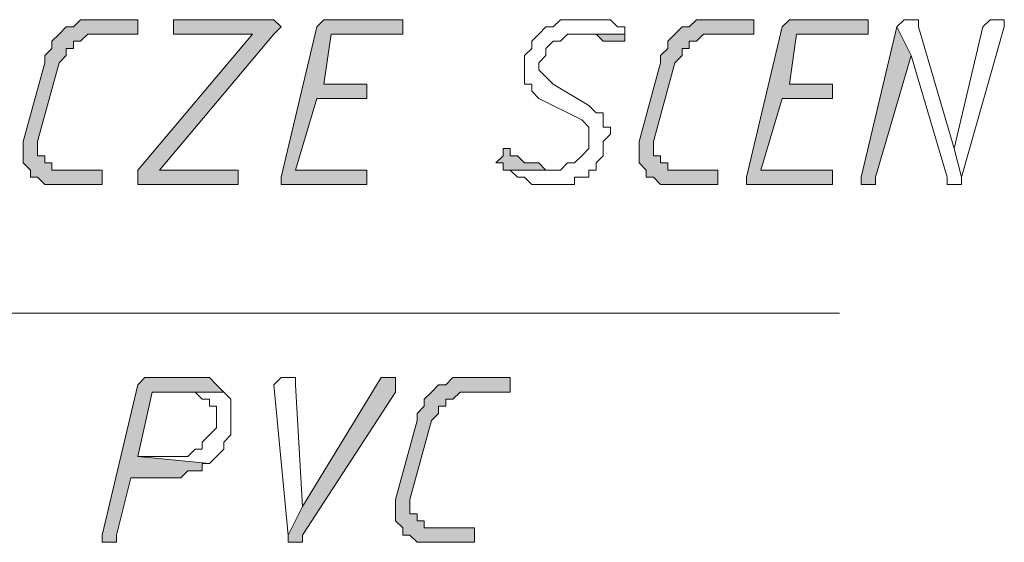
# Model space of a CAD drawing. Header units: inches. Extents: x -1441 to 3871, y -4351 to 2413.
# Tile 76 of 256: x 577 to 635, y -2051 to -2020. Entities that reach past the tile are written whole.
import ezdxf

# ---------------------------------------------------------------- set-up
doc = ezdxf.new("R2010")
doc.units = ezdxf.units.IN
doc.header["$MEASUREMENT"] = 0
doc.layers.add('at_Entity', color=7, linetype='Continuous')
doc.layers.add('at_Solid', color=7, linetype='Continuous')

msp = doc.modelspace()

# ---------------------------------------------------------------- hatches: boundary and pattern name
at = {"layer": 'at_Solid', "lineweight": 15}
for points in [[(583.35231, -2019.87029), (581.23423, -2019.87029), (580.38509, -2019.87029), (579.96529, -2020.29486), (579.54073, -2020.29486), (579.11616, -2020.71943), (578.69636, -2021.144), (578.69636, -2021.56857), (578.27179, -2021.98837), (578.27179, -2022.41293), (577.00285, -2027.06888), (577.00285, -2028.33782), (577.42265, -2028.76239), (577.42265, -2029.18696), (577.84722, -2029.18696), (578.27179, -2029.60676), (578.69636, -2029.60676), (581.23423, -2029.60676), (581.6588, -2029.60676), (581.6588, -2028.76239), (581.23423, -2028.76239), (579.11616, -2028.76239), (578.69636, -2028.76239), (578.69636, -2028.33782), (578.27179, -2028.33782), (578.27179, -2027.91325), (577.84722, -2027.91325), (577.84722, -2027.06888), (579.11616, -2022.41293), (579.54073, -2021.98837), (579.54073, -2021.56857), (579.96529, -2021.56857), (579.96529, -2021.144), (580.38509, -2021.144), (580.80966, -2020.71943), (583.7721, -2020.71943), (583.7721, -2019.87029)], [(591.39526, -2019.87029), (585.89018, -2019.87029), (585.89018, -2020.71943), (590.54613, -2020.71943), (583.7721, -2028.76239), (583.7721, -2029.60676), (589.70176, -2029.60676), (589.70176, -2028.76239), (585.04581, -2028.76239), (591.81506, -2020.71943), (592.23963, -2020.29486), (591.81506, -2019.87029)], [(599.01365, -2019.87029), (595.20207, -2019.87029), (594.77751, -2019.87029), (594.35771, -2020.29486), (592.23963, -2029.18696), (592.23963, -2029.60676), (596.89558, -2029.60676), (597.32015, -2029.60676), (597.32015, -2028.76239), (596.89558, -2028.76239), (593.08877, -2028.76239), (594.35771, -2024.53101), (597.32015, -2024.53101), (597.32015, -2023.68187), (594.77751, -2023.68187), (595.20207, -2020.71943), (599.43345, -2020.71943), (599.43345, -2019.87029)], [(619.75075, -2019.87029), (617.63745, -2019.87029), (616.78831, -2019.87029), (616.36851, -2020.29486), (615.94394, -2020.29486), (615.51937, -2020.71943), (615.09957, -2021.144), (615.09957, -2021.56857), (614.675, -2021.98837), (614.675, -2022.41293), (613.40607, -2027.06888), (613.40607, -2028.33782), (613.82587, -2028.76239), (613.82587, -2029.18696), (614.25044, -2029.18696), (614.675, -2029.60676), (615.09957, -2029.60676), (617.63745, -2029.60676), (618.06202, -2029.60676), (618.06202, -2028.76239), (617.63745, -2028.76239), (615.51937, -2028.76239), (615.09957, -2028.76239), (615.09957, -2028.33782), (614.675, -2028.33782), (614.675, -2027.91325), (614.25044, -2027.91325), (614.25044, -2027.06888), (615.51937, -2022.41293), (615.94394, -2021.98837), (615.94394, -2021.56857), (616.36851, -2021.56857), (616.36851, -2021.144), (616.78831, -2021.144), (617.21288, -2020.71943), (620.18009, -2020.71943), (620.18009, -2019.87029)], [(626.52477, -2019.87029), (622.71796, -2019.87029), (622.29339, -2019.87029), (621.86883, -2020.29486), (619.75075, -2029.18696), (619.75075, -2029.60676), (624.41147, -2029.60676), (624.83127, -2029.60676), (624.83127, -2028.76239), (624.41147, -2028.76239), (620.59989, -2028.76239), (621.86883, -2024.53101), (624.83127, -2024.53101), (624.83127, -2023.68187), (622.29339, -2023.68187), (622.71796, -2020.71943), (626.94934, -2020.71943), (626.94934, -2019.87029)], [(612.55693, -2020.71943), (609.59449, -2020.71943), (610.43885, -2020.71943), (610.86342, -2020.71943), (611.28799, -2021.144), (611.71256, -2021.144), (612.13713, -2021.144), (612.55693, -2021.144)], [(628.64285, -2020.29486), (626.52477, -2029.18696), (626.52477, -2029.60676), (626.94934, -2029.60676), (627.37391, -2029.60676), (627.37391, -2029.18696), (629.48722, -2021.98837)], [(605.78291, -2027.49345), (605.36311, -2027.49345), (605.36311, -2027.91325), (604.93854, -2028.33782), (605.36311, -2028.33782), (605.36311, -2028.76239), (608.32555, -2028.76239), (607.90098, -2028.76239), (607.47641, -2028.33782), (607.05661, -2028.33782), (606.63205, -2028.33782), (606.20748, -2027.91325), (605.78291, -2027.91325)], [(587.15912, -2041.03673), (584.62124, -2041.03673), (584.19667, -2041.03673), (583.7721, -2041.4613), (581.6588, -2050.34862), (581.6588, -2050.77319), (582.08337, -2050.77319), (582.50317, -2050.77319), (582.50317, -2050.34862), (583.35231, -2046.96161), (585.89018, -2046.96161), (586.31475, -2046.96161), (586.73932, -2046.54181), (587.15912, -2046.54181), (587.58368, -2046.54181), (587.58368, -2046.11724), (588.00825, -2046.11724), (583.7721, -2045.69267), (584.62124, -2041.88586), (588.85262, -2041.88586), (588.42805, -2041.4613), (588.00825, -2041.03673), (587.58368, -2041.03673)], [(598.58909, -2041.03673), (598.16452, -2041.03673), (593.50857, -2048.65512), (592.6642, -2050.34862), (592.6642, -2050.77319), (593.50857, -2050.77319), (593.50857, -2050.34862), (599.01365, -2041.88586), (599.01365, -2041.03673)], [(605.36311, -2041.03673), (603.24503, -2041.03673), (602.40067, -2041.03673), (601.9761, -2041.4613), (601.55153, -2041.4613), (601.13173, -2041.88586), (600.70716, -2042.30566), (600.70716, -2042.73023), (600.28259, -2043.1548), (600.28259, -2043.57937), (599.01365, -2048.23532), (599.01365, -2049.50425), (599.43345, -2049.92405), (599.43345, -2050.34862), (599.85802, -2050.34862), (600.28259, -2050.77319), (600.70716, -2050.77319), (603.24503, -2050.77319), (603.6696, -2050.77319), (603.6696, -2049.92405), (603.24503, -2049.92405), (601.13173, -2049.92405), (600.70716, -2049.92405), (600.70716, -2049.50425), (600.28259, -2049.50425), (600.28259, -2049.07969), (599.85802, -2049.07969), (599.85802, -2048.23532), (601.13173, -2043.57937), (601.55153, -2043.1548), (601.55153, -2042.73023), (601.9761, -2042.73023), (601.9761, -2042.30566), (602.40067, -2042.30566), (602.82046, -2041.88586), (605.78291, -2041.88586), (605.78291, -2041.03673)]]:
    msp.add_hatch(color=7, dxfattribs=at).paths.add_polyline_path(points)

# ---------------------------------------------------------------- linework, layer by layer
at = {"layer": 'at_Entity', "color": 7, "lineweight": 15}
for p, q in [((580.38509, -2019.87029), (579.96529, -2020.29486)), ((581.23423, -2019.87029), (580.38509, -2019.87029)), ((580.38509, -2019.87029), (580.38509, -2019.87029)), ((583.35231, -2019.87029), (581.23423, -2019.87029)), ((583.7721, -2019.87029), (583.35231, -2019.87029)), ((583.7721, -2020.71943), (583.7721, -2019.87029)), ((591.39526, -2019.87029), (585.89018, -2019.87029)), ((585.89018, -2019.87029), (585.89018, -2020.71943)), ((591.81506, -2019.87029), (591.39526, -2019.87029)), ((592.23963, -2020.29486), (591.81506, -2019.87029)), ((591.81506, -2019.87029), (591.81506, -2019.87029)), ((594.77751, -2019.87029), (594.35771, -2020.29486)), ((595.20207, -2019.87029), (594.77751, -2019.87029)), ((594.77751, -2019.87029), (594.77751, -2019.87029)), ((599.01365, -2019.87029), (595.20207, -2019.87029)), ((599.43345, -2019.87029), (599.01365, -2019.87029)), ((599.43345, -2020.71943), (599.43345, -2019.87029)), ((608.75012, -2019.87029), (608.32555, -2020.29486)), ((609.59449, -2019.87029), (608.75012, -2019.87029)), ((608.75012, -2019.87029), (608.75012, -2019.87029)), ((610.01906, -2019.87029), (609.59449, -2019.87029)), ((611.28799, -2019.87029), (610.01906, -2019.87029)), ((610.01906, -2019.87029), (610.01906, -2019.87029)), ((611.71256, -2019.87029), (611.28799, -2019.87029)), ((612.13713, -2020.29486), (611.71256, -2019.87029)), ((616.78831, -2019.87029), (616.36851, -2020.29486)), ((617.63745, -2019.87029), (616.78831, -2019.87029)), ((616.78831, -2019.87029), (616.78831, -2019.87029)), ((619.75075, -2019.87029), (617.63745, -2019.87029)), ((620.18009, -2019.87029), (619.75075, -2019.87029)), ((620.18009, -2020.71943), (620.18009, -2019.87029)), ((622.29339, -2019.87029), (621.86883, -2020.29486)), ((622.71796, -2019.87029), (622.29339, -2019.87029)), ((622.29339, -2019.87029), (622.29339, -2019.87029)), ((626.52477, -2019.87029), (622.71796, -2019.87029)), ((626.94934, -2019.87029), (626.52477, -2019.87029)), ((626.94934, -2020.71943), (626.94934, -2019.87029)), ((629.06742, -2019.87029), (628.64285, -2020.29486)), ((629.48722, -2019.87029), (629.06742, -2019.87029)), ((629.06742, -2019.87029), (629.06742, -2019.87029)), ((629.91178, -2019.87029), (629.48722, -2019.87029)), ((629.48722, -2019.87029), (629.48722, -2019.87029)), ((629.91178, -2020.29486), (629.91178, -2019.87029)), ((634.14793, -2019.87029), (633.72336, -2020.29486)), ((634.56773, -2019.87029), (634.14793, -2019.87029)), ((634.14793, -2019.87029), (634.14793, -2019.87029)), ((634.9923, -2019.87029), (634.56773, -2019.87029)), ((634.56773, -2019.87029), (634.56773, -2019.87029)), ((634.9923, -2020.29486), (634.9923, -2019.87029)), ((579.11616, -2020.71943), (578.69636, -2021.144)), ((579.54073, -2020.29486), (579.11616, -2020.71943)), ((579.11616, -2020.71943), (579.11616, -2020.71943)), ((579.96529, -2020.29486), (579.54073, -2020.29486)), ((579.54073, -2020.29486), (579.54073, -2020.29486)), ((580.38509, -2021.144), (580.80966, -2020.71943)), ((580.80966, -2020.71943), (583.7721, -2020.71943)), ((590.54613, -2020.71943), (583.7721, -2028.76239)), ((585.04581, -2028.76239), (591.81506, -2020.71943)), ((585.89018, -2020.71943), (590.54613, -2020.71943)), ((591.81506, -2020.71943), (592.23963, -2020.29486)), ((591.81506, -2020.71943), (591.81506, -2020.71943)), ((592.23963, -2020.29486), (592.23963, -2020.29486)), ((594.35771, -2020.29486), (592.23963, -2029.18696)), ((594.77751, -2023.68187), (595.20207, -2020.71943)), ((595.20207, -2020.71943), (599.43345, -2020.71943)), ((607.47641, -2020.71943), (607.05661, -2021.144)), ((607.90098, -2020.29486), (607.47641, -2020.71943)), ((607.47641, -2020.71943), (607.47641, -2020.71943)), ((608.32555, -2020.29486), (607.90098, -2020.29486)), ((607.90098, -2020.29486), (607.90098, -2020.29486)), ((608.75012, -2021.144), (609.16992, -2020.71943)), ((609.16992, -2020.71943), (612.55693, -2020.71943)), ((612.55693, -2020.71943), (609.59449, -2020.71943)), ((609.59449, -2020.71943), (610.43885, -2020.71943)), ((610.43885, -2020.71943), (610.86342, -2020.71943)), ((610.86342, -2020.71943), (611.28799, -2021.144)), ((612.55693, -2020.29486), (612.13713, -2020.29486)), ((612.13713, -2020.29486), (612.13713, -2020.29486)), ((612.55693, -2020.71943), (612.55693, -2020.29486)), ((612.55693, -2021.144), (612.55693, -2020.71943)), ((615.51937, -2020.71943), (615.09957, -2021.144)), ((615.94394, -2020.29486), (615.51937, -2020.71943)), ((615.51937, -2020.71943), (615.51937, -2020.71943)), ((616.36851, -2020.29486), (615.94394, -2020.29486)), ((615.94394, -2020.29486), (615.94394, -2020.29486)), ((616.78831, -2021.144), (617.21288, -2020.71943)), ((617.21288, -2020.71943), (620.18009, -2020.71943)), ((621.86883, -2020.29486), (619.75075, -2029.18696)), ((622.29339, -2023.68187), (622.71796, -2020.71943)), ((622.71796, -2020.71943), (626.94934, -2020.71943)), ((628.64285, -2020.29486), (626.52477, -2029.18696)), ((629.48722, -2021.98837), (628.64285, -2020.29486)), ((628.64285, -2020.29486), (629.48722, -2021.98837)), ((632.02986, -2027.49345), (629.91178, -2020.29486)), ((633.72336, -2020.29486), (632.02986, -2027.49345)), ((632.45443, -2029.18696), (634.9923, -2020.29486)), ((578.69636, -2021.144), (578.69636, -2021.56857)), ((579.96529, -2021.56857), (579.96529, -2021.144)), ((579.96529, -2021.144), (580.38509, -2021.144)), ((607.05661, -2021.144), (607.05661, -2021.56857)), ((607.90098, -2021.56857), (608.32555, -2021.144)), ((608.32555, -2021.144), (608.75012, -2021.144)), ((611.28799, -2021.144), (611.71256, -2021.144)), ((611.71256, -2021.144), (612.13713, -2021.144)), ((612.13713, -2021.144), (612.55693, -2021.144)), ((612.55693, -2021.144), (612.55693, -2021.144)), ((615.09957, -2021.144), (615.09957, -2021.56857)), ((616.36851, -2021.56857), (616.36851, -2021.144)), ((616.36851, -2021.144), (616.78831, -2021.144)), ((578.69636, -2021.56857), (578.27179, -2021.98837)), ((579.54073, -2021.98837), (579.54073, -2021.56857)), ((579.54073, -2021.56857), (579.96529, -2021.56857)), ((607.05661, -2021.56857), (606.63205, -2021.98837)), ((607.90098, -2021.98837), (607.90098, -2021.56857)), ((615.09957, -2021.56857), (614.675, -2021.98837)), ((615.94394, -2021.98837), (615.94394, -2021.56857)), ((615.94394, -2021.56857), (616.36851, -2021.56857)), ((578.27179, -2022.41293), (577.00285, -2027.06888)), ((577.84722, -2027.06888), (579.11616, -2022.41293)), ((578.27179, -2021.98837), (578.27179, -2022.41293)), ((579.11616, -2022.41293), (579.54073, -2021.98837)), ((606.63205, -2021.98837), (606.63205, -2023.68187)), ((607.47641, -2022.41293), (607.90098, -2021.98837)), ((607.47641, -2022.8375), (607.47641, -2022.41293)), ((614.675, -2022.41293), (613.40607, -2027.06888)), ((614.25044, -2027.06888), (615.51937, -2022.41293)), ((614.675, -2021.98837), (614.675, -2022.41293)), ((615.51937, -2022.41293), (615.94394, -2021.98837)), ((627.37391, -2029.18696), (629.48722, -2021.98837)), ((629.48722, -2021.98837), (631.60529, -2029.18696)), ((607.90098, -2023.2573), (607.47641, -2022.8375)), ((608.32555, -2023.68187), (607.90098, -2023.2573)), ((607.90098, -2023.2573), (607.90098, -2023.2573)), ((597.32015, -2023.68187), (594.77751, -2023.68187)), ((597.32015, -2024.53101), (597.32015, -2023.68187)), ((606.63205, -2023.68187), (607.05661, -2023.68187)), ((607.05661, -2023.68187), (607.05661, -2024.10644)), ((607.05661, -2024.10644), (607.47641, -2024.53101)), ((610.43885, -2024.95081), (608.32555, -2023.68187)), ((624.83127, -2023.68187), (622.29339, -2023.68187)), ((624.83127, -2024.53101), (624.83127, -2023.68187)), ((593.08877, -2028.76239), (594.35771, -2024.53101)), ((594.35771, -2024.53101), (597.32015, -2024.53101)), ((607.47641, -2024.53101), (610.01906, -2025.79995)), ((620.59989, -2028.76239), (621.86883, -2024.53101)), ((621.86883, -2024.53101), (624.83127, -2024.53101)), ((610.86342, -2025.37538), (610.43885, -2024.95081)), ((611.28799, -2025.37538), (610.86342, -2025.37538)), ((611.28799, -2026.22452), (611.28799, -2025.37538)), ((610.01906, -2025.79995), (610.01906, -2025.79995)), ((610.01906, -2025.79995), (610.43885, -2026.22452)), ((610.43885, -2026.22452), (610.43885, -2027.49345)), ((611.71256, -2026.22452), (611.28799, -2026.22452)), ((611.71256, -2026.64431), (611.71256, -2026.22452)), ((577.00285, -2027.06888), (577.00285, -2028.33782)), ((577.84722, -2027.91325), (577.84722, -2027.06888)), ((611.28799, -2027.06888), (611.71256, -2026.64431)), ((611.28799, -2027.91325), (611.28799, -2027.06888)), ((613.40607, -2027.06888), (613.40607, -2028.33782)), ((614.25044, -2027.91325), (614.25044, -2027.06888)), ((605.78291, -2027.49345), (605.36311, -2027.49345)), ((605.36311, -2027.49345), (605.36311, -2027.91325)), ((605.78291, -2027.91325), (605.78291, -2027.49345)), ((610.43885, -2027.49345), (610.01906, -2027.91325)), ((632.02986, -2027.49345), (632.45443, -2029.18696)), ((632.45443, -2029.18696), (632.02986, -2027.49345)), ((578.27179, -2027.91325), (577.84722, -2027.91325)), ((578.27179, -2028.33782), (578.27179, -2027.91325)), ((605.36311, -2027.91325), (604.93854, -2028.33782)), ((606.20748, -2027.91325), (605.78291, -2027.91325)), ((605.78291, -2027.91325), (605.78291, -2027.91325)), ((606.63205, -2028.33782), (606.20748, -2027.91325)), ((610.01906, -2027.91325), (609.59449, -2028.33782)), ((610.01906, -2027.91325), (610.01906, -2027.91325)), ((610.86342, -2028.33782), (611.28799, -2027.91325)), ((614.675, -2027.91325), (614.25044, -2027.91325)), ((614.675, -2028.33782), (614.675, -2027.91325)), ((577.00285, -2028.33782), (577.42265, -2028.76239)), ((577.42265, -2028.76239), (577.42265, -2029.18696)), ((578.69636, -2028.33782), (578.27179, -2028.33782)), ((578.69636, -2028.76239), (578.69636, -2028.33782)), ((579.11616, -2028.76239), (578.69636, -2028.76239)), ((581.23423, -2028.76239), (579.11616, -2028.76239)), ((581.6588, -2028.76239), (581.23423, -2028.76239)), ((581.6588, -2029.60676), (581.6588, -2028.76239)), ((583.7721, -2028.76239), (583.7721, -2029.60676)), ((589.70176, -2028.76239), (585.04581, -2028.76239)), ((589.70176, -2029.60676), (589.70176, -2028.76239)), ((596.89558, -2028.76239), (593.08877, -2028.76239)), ((597.32015, -2028.76239), (596.89558, -2028.76239)), ((597.32015, -2029.60676), (597.32015, -2028.76239)), ((604.93854, -2028.33782), (605.36311, -2028.33782)), ((605.36311, -2028.33782), (605.36311, -2028.76239)), ((605.36311, -2028.76239), (608.32555, -2028.76239)), ((608.75012, -2028.76239), (605.36311, -2028.76239)), ((605.36311, -2028.76239), (605.78291, -2028.76239)), ((605.78291, -2028.76239), (606.20748, -2029.18696)), ((607.05661, -2028.33782), (606.63205, -2028.33782)), ((607.47641, -2028.33782), (607.05661, -2028.33782)), ((607.90098, -2028.76239), (607.47641, -2028.33782)), ((608.32555, -2028.76239), (607.90098, -2028.76239)), ((607.90098, -2028.76239), (607.90098, -2028.76239)), ((609.16992, -2028.33782), (608.75012, -2028.76239)), ((609.59449, -2028.33782), (609.16992, -2028.33782)), ((609.16992, -2028.33782), (609.16992, -2028.33782)), ((610.43885, -2029.18696), (610.43885, -2028.76239)), ((610.43885, -2028.76239), (610.86342, -2028.76239)), ((610.86342, -2028.76239), (610.86342, -2028.33782)), ((613.40607, -2028.33782), (613.82587, -2028.76239)), ((613.82587, -2028.76239), (613.82587, -2029.18696)), ((615.09957, -2028.33782), (614.675, -2028.33782)), ((615.09957, -2028.76239), (615.09957, -2028.33782)), ((615.51937, -2028.76239), (615.09957, -2028.76239)), ((617.63745, -2028.76239), (615.51937, -2028.76239)), ((618.06202, -2028.76239), (617.63745, -2028.76239)), ((618.06202, -2029.60676), (618.06202, -2028.76239)), ((624.41147, -2028.76239), (620.59989, -2028.76239)), ((624.83127, -2028.76239), (624.41147, -2028.76239)), ((624.83127, -2029.60676), (624.83127, -2028.76239)), ((577.42265, -2029.18696), (577.84722, -2029.18696)), ((577.84722, -2029.18696), (577.84722, -2029.18696)), ((577.84722, -2029.18696), (578.27179, -2029.60676)), ((592.23963, -2029.18696), (592.23963, -2029.60676)), ((606.20748, -2029.18696), (606.63205, -2029.18696)), ((606.63205, -2029.18696), (606.63205, -2029.18696)), ((606.63205, -2029.18696), (607.05661, -2029.60676)), ((609.59449, -2029.60676), (609.59449, -2029.18696)), ((609.59449, -2029.18696), (610.43885, -2029.18696)), ((613.82587, -2029.18696), (614.25044, -2029.18696)), ((614.25044, -2029.18696), (614.25044, -2029.18696)), ((614.25044, -2029.18696), (614.675, -2029.60676)), ((619.75075, -2029.18696), (619.75075, -2029.60676)), ((626.52477, -2029.18696), (626.52477, -2029.60676)), ((627.37391, -2029.60676), (627.37391, -2029.18696)), ((631.60529, -2029.18696), (631.60529, -2029.60676)), ((632.45443, -2029.60676), (632.45443, -2029.18696)), ((578.27179, -2029.60676), (578.69636, -2029.60676)), ((578.69636, -2029.60676), (581.23423, -2029.60676)), ((581.23423, -2029.60676), (581.6588, -2029.60676)), ((583.7721, -2029.60676), (589.70176, -2029.60676)), ((592.23963, -2029.60676), (596.89558, -2029.60676)), ((596.89558, -2029.60676), (597.32015, -2029.60676)), ((607.05661, -2029.60676), (607.47641, -2029.60676)), ((607.47641, -2029.60676), (608.75012, -2029.60676)), ((608.75012, -2029.60676), (609.59449, -2029.60676)), ((614.675, -2029.60676), (615.09957, -2029.60676)), ((615.09957, -2029.60676), (617.63745, -2029.60676)), ((617.63745, -2029.60676), (618.06202, -2029.60676)), ((619.75075, -2029.60676), (624.41147, -2029.60676)), ((624.41147, -2029.60676), (624.83127, -2029.60676)), ((626.52477, -2029.60676), (626.94934, -2029.60676)), ((626.94934, -2029.60676), (627.37391, -2029.60676)), ((631.60529, -2029.60676), (632.02986, -2029.60676)), ((632.02986, -2029.60676), (632.45443, -2029.60676)), ((486.84157, -2037.22992), (625.25584, -2037.22992)), ((584.19667, -2041.03673), (583.7721, -2041.4613)), ((584.62124, -2041.03673), (584.19667, -2041.03673)), ((584.19667, -2041.03673), (584.19667, -2041.03673)), ((587.15912, -2041.03673), (584.62124, -2041.03673)), ((587.58368, -2041.03673), (587.15912, -2041.03673)), ((588.00825, -2041.03673), (587.58368, -2041.03673)), ((587.58368, -2041.03673), (587.58368, -2041.03673)), ((588.42805, -2041.4613), (588.00825, -2041.03673)), ((592.23963, -2041.03673), (591.81506, -2041.4613)), ((592.6642, -2041.03673), (592.23963, -2041.03673)), ((592.23963, -2041.03673), (592.23963, -2041.03673)), ((593.08877, -2041.03673), (592.6642, -2041.03673)), ((592.6642, -2041.03673), (592.6642, -2041.03673)), ((593.08877, -2041.4613), (593.08877, -2041.03673)), ((598.16452, -2041.03673), (593.50857, -2048.65512)), ((598.58909, -2041.03673), (598.16452, -2041.03673)), ((598.16452, -2041.03673), (598.16452, -2041.03673)), ((599.01365, -2041.03673), (598.58909, -2041.03673)), ((599.01365, -2041.88586), (599.01365, -2041.03673)), ((602.40067, -2041.03673), (601.9761, -2041.4613)), ((603.24503, -2041.03673), (602.40067, -2041.03673)), ((602.40067, -2041.03673), (602.40067, -2041.03673)), ((605.36311, -2041.03673), (603.24503, -2041.03673)), ((605.78291, -2041.03673), (605.36311, -2041.03673)), ((605.78291, -2041.88586), (605.78291, -2041.03673)), ((583.7721, -2041.4613), (581.6588, -2050.34862)), ((588.85262, -2041.88586), (588.42805, -2041.4613)), ((588.42805, -2041.4613), (588.42805, -2041.4613)), ((591.81506, -2041.4613), (592.6642, -2050.34862)), ((593.50857, -2048.65512), (593.08877, -2041.4613)), ((601.55153, -2041.4613), (601.13173, -2041.88586)), ((601.9761, -2041.4613), (601.55153, -2041.4613)), ((601.55153, -2041.4613), (601.55153, -2041.4613)), ((583.7721, -2045.69267), (584.62124, -2041.88586)), ((584.62124, -2041.88586), (588.85262, -2041.88586)), ((588.85262, -2041.88586), (586.73932, -2041.88586)), ((586.73932, -2041.88586), (587.15912, -2041.88586)), ((587.15912, -2041.88586), (587.15912, -2041.88586)), ((587.15912, -2041.88586), (587.58368, -2042.30566)), ((589.27719, -2042.30566), (588.85262, -2041.88586)), ((588.85262, -2041.88586), (588.85262, -2041.88586)), ((593.50857, -2050.34862), (599.01365, -2041.88586)), ((601.13173, -2041.88586), (600.70716, -2042.30566)), ((601.13173, -2041.88586), (601.13173, -2041.88586)), ((602.40067, -2042.30566), (602.82046, -2041.88586)), ((602.82046, -2041.88586), (605.78291, -2041.88586)), ((587.58368, -2042.30566), (588.00825, -2042.30566)), ((588.00825, -2042.30566), (588.00825, -2042.73023)), ((588.00825, -2042.73023), (588.42805, -2042.73023)), ((588.42805, -2042.73023), (588.42805, -2043.99917)), ((589.27719, -2044.42374), (589.27719, -2042.30566)), ((600.70716, -2042.73023), (600.28259, -2043.1548)), ((600.70716, -2042.30566), (600.70716, -2042.73023)), ((601.55153, -2043.1548), (601.55153, -2042.73023)), ((601.55153, -2042.73023), (601.9761, -2042.73023)), ((601.9761, -2042.73023), (601.9761, -2042.30566)), ((601.9761, -2042.30566), (602.40067, -2042.30566)), ((600.28259, -2043.1548), (600.28259, -2043.57937)), ((601.13173, -2043.57937), (601.55153, -2043.1548)), ((588.42805, -2043.99917), (588.00825, -2044.42374)), ((600.28259, -2043.57937), (599.01365, -2048.23532)), ((599.85802, -2048.23532), (601.13173, -2043.57937)), ((588.00825, -2044.42374), (587.58368, -2044.84831)), ((588.00825, -2044.42374), (588.00825, -2044.42374)), ((588.85262, -2044.84831), (589.27719, -2044.42374)), ((587.58368, -2044.84831), (587.58368, -2045.26811)), ((588.85262, -2045.26811), (588.85262, -2044.84831)), ((585.89018, -2045.69267), (583.7721, -2045.69267)), ((583.7721, -2045.69267), (588.00825, -2046.11724)), ((588.00825, -2046.11724), (583.7721, -2045.69267)), ((586.73932, -2045.69267), (585.89018, -2045.69267)), ((587.15912, -2045.26811), (586.73932, -2045.69267)), ((587.58368, -2045.26811), (587.15912, -2045.26811)), ((587.15912, -2045.26811), (587.15912, -2045.26811)), ((588.00825, -2046.11724), (588.42805, -2045.69267)), ((588.42805, -2045.69267), (588.85262, -2045.26811)), ((588.42805, -2045.69267), (588.42805, -2045.69267)), ((587.58368, -2046.54181), (587.58368, -2046.11724)), ((587.58368, -2046.11724), (588.00825, -2046.11724)), ((588.00825, -2046.11724), (588.00825, -2046.11724)), ((586.31475, -2046.96161), (586.73932, -2046.54181)), ((586.73932, -2046.54181), (587.15912, -2046.54181)), ((587.15912, -2046.54181), (587.58368, -2046.54181)), ((582.50317, -2050.34862), (583.35231, -2046.96161)), ((583.35231, -2046.96161), (585.89018, -2046.96161)), ((585.89018, -2046.96161), (586.31475, -2046.96161)), ((593.50857, -2048.65512), (592.6642, -2050.34862)), ((592.6642, -2050.34862), (593.50857, -2048.65512)), ((599.01365, -2048.23532), (599.01365, -2049.50425)), ((599.85802, -2049.07969), (599.85802, -2048.23532)), ((600.28259, -2049.07969), (599.85802, -2049.07969)), ((600.28259, -2049.50425), (600.28259, -2049.07969)), ((599.01365, -2049.50425), (599.43345, -2049.92405)), ((600.70716, -2049.50425), (600.28259, -2049.50425)), ((600.70716, -2049.92405), (600.70716, -2049.50425)), ((581.6588, -2050.34862), (581.6588, -2050.77319)), ((582.50317, -2050.77319), (582.50317, -2050.34862)), ((592.6642, -2050.34862), (592.6642, -2050.77319)), ((593.50857, -2050.77319), (593.50857, -2050.34862)), ((599.43345, -2049.92405), (599.43345, -2050.34862)), ((599.43345, -2050.34862), (599.85802, -2050.34862)), ((599.85802, -2050.34862), (599.85802, -2050.34862)), ((599.85802, -2050.34862), (600.28259, -2050.77319)), ((601.13173, -2049.92405), (600.70716, -2049.92405)), ((603.24503, -2049.92405), (601.13173, -2049.92405)), ((603.6696, -2049.92405), (603.24503, -2049.92405)), ((603.6696, -2050.77319), (603.6696, -2049.92405)), ((581.6588, -2050.77319), (582.08337, -2050.77319)), ((582.08337, -2050.77319), (582.50317, -2050.77319)), ((592.6642, -2050.77319), (593.50857, -2050.77319)), ((600.28259, -2050.77319), (600.70716, -2050.77319)), ((600.70716, -2050.77319), (603.24503, -2050.77319)), ((603.24503, -2050.77319), (603.6696, -2050.77319))]:
    msp.add_line(p, q, dxfattribs=at)

doc.saveas('drawing.dxf')
